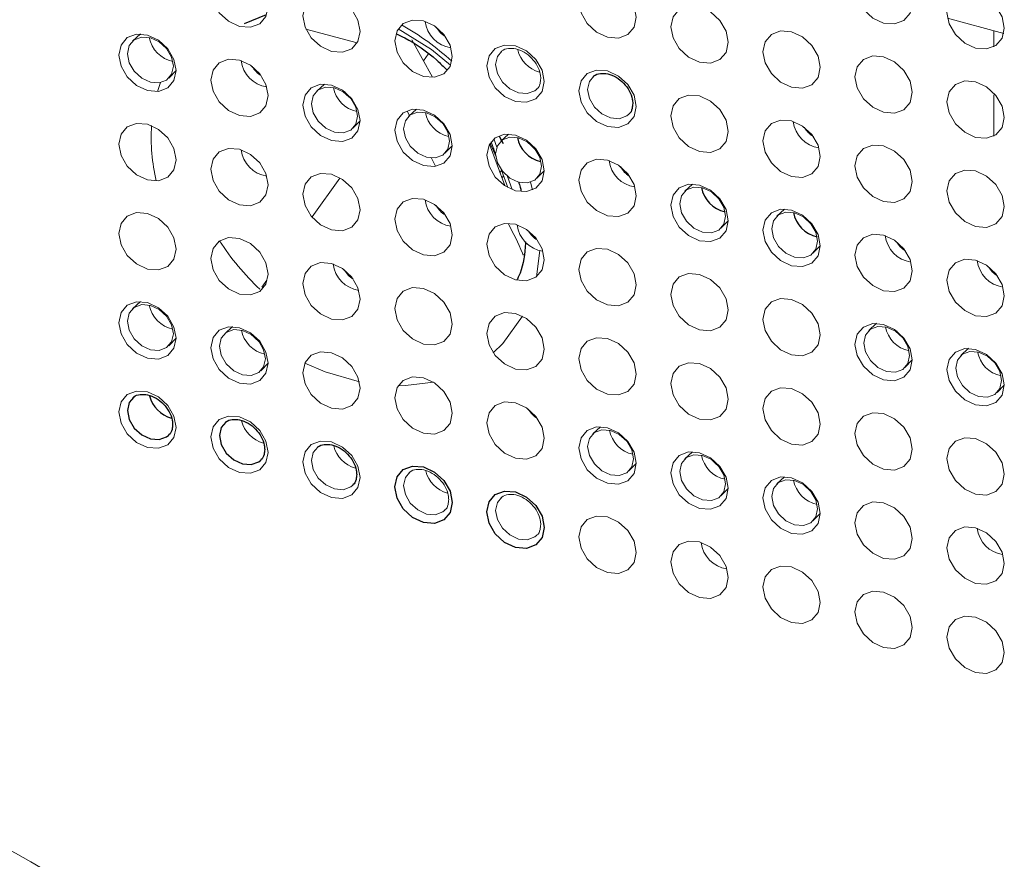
# Paper-space layout '_Trimetric' of a CAD drawing. Header units: millimetres. Extents: x -1485 to 1441, y -378 to 2620.
# Tile 18 of 86: x -947 to -909, y 882 to 915. Entities that reach past the tile are written whole.
import ezdxf

# ---------------------------------------------------------------- set-up
doc = ezdxf.new("R2010")
doc.units = ezdxf.units.MM

psp = doc.layouts.new('_Trimetric')

# ---------------------------------------------------------------- linework, layer by layer
at = {"color": 7, "linetype": 'Continuous', "lineweight": 25}
for p, q in [((-937.992, 914.422), (-937.157, 914.762)), ((-934.926, 912.093), (-935.221, 911.819)), ((-931.388, 911.131), (-931.684, 910.858)), ((-933.831, 910.394), (-933.55, 910.683)), ((-928.209, 910.09), (-928.055, 909.81)), ((-927.85, 910.17), (-928.146, 909.896)), ((-930.293, 909.433), (-930.012, 909.722)), ((-928.418, 909.612), (-928.418, 909.506)), ((-926.755, 908.471), (-926.475, 908.76)), ((-913.7, 902.895), (-913.995, 902.622)), ((-938.463, 902.768), (-938.759, 902.495)), ((-910.162, 901.934), (-910.458, 901.66)), ((-937.368, 901.07), (-937.088, 901.359)), ((-912.605, 901.197), (-912.324, 901.486)), ((-909.067, 900.235), (-908.786, 900.524)), ((-917.237, 896.999), (-917.533, 896.726)), ((-916.142, 895.301), (-915.862, 895.59))]:
    psp.add_line(p, q, dxfattribs=at)
at = {"color": 144, "linetype": 'Continuous', "lineweight": 18}
for p, q in [((-908.807, 914.038), (-910.969, 914.626)), ((-933.665, 913.67), (-935.638, 914.206)), ((-942.001, 914.016), (-942.297, 913.742)), ((-930.765, 912.353), (-931.558, 913.793)), ((-909.193, 914.143), (-909.193, 913.523)), ((-931.113, 912.984), (-930.933, 913.235)), ((-940.906, 912.317), (-940.625, 912.606)), ((-941.233, 912.146), (-941.344, 911.802)), ((-909.193, 911.68), (-909.193, 910.094)), ((-931.74, 911.053), (-931.639, 910.855)), ((-928.576, 909.782), (-927.994, 908.187)), ((-928.553, 909.821), (-928.337, 909.317)), ((-928.514, 909.876), (-928.342, 909.405)), ((-928.298, 909.667), (-928.413, 909.983)), ((-930.811, 909.24), (-930.657, 908.939)), ((-928.175, 908.684), (-928.112, 908.772)), ((-928.113, 908.776), (-927.871, 908.113)), ((-928.034, 908.56), (-928.098, 908.471)), ((-927.703, 908.035), (-927.888, 908.542)), ((-935.397, 906.99), (-934.338, 908.471)), ((-926.919, 908.026), (-927.004, 908.319)), ((-920.775, 908.247), (-921.071, 907.973)), ((-917.237, 907.285), (-917.533, 907.012)), ((-919.68, 906.548), (-919.399, 906.837)), ((-927.209, 906.034), (-927.196, 905.996)), ((-927.202, 906.012), (-927.196, 906.02)), ((-916.142, 905.587), (-915.862, 905.876)), ((-926.766, 904.688), (-926.645, 905.69)), ((-937.331, 904.285), (-937.14, 904.552)), ((-942.001, 903.73), (-942.297, 903.456)), ((-940.906, 902.031), (-940.625, 902.32)), ((-924.313, 898.922), (-924.608, 898.649)), ((-920.775, 897.961), (-921.071, 897.687)), ((-923.218, 897.224), (-922.937, 897.513)), ((-919.68, 896.262), (-919.399, 896.551))]:
    psp.add_line(p, q, dxfattribs=at)
at = {"color": 144, "linetype": 'Continuous', "lineweight": 18, "flags": 128}
for points in [[(-937.088, 915.075), (-937.171, 914.689), (-937.41, 914.407), (-937.768, 914.273), (-938.189, 914.306), (-938.611, 914.502), (-938.968, 914.831), (-939.207, 915.242), (-939.291, 915.674), (-939.207, 916.059), (-938.968, 916.341), (-938.611, 916.475), (-938.189, 916.442), (-937.768, 916.246), (-937.41, 915.917), (-937.171, 915.506), (-937.088, 915.075)], [(-912.324, 915.202), (-912.408, 914.816), (-912.647, 914.535), (-913.004, 914.4), (-913.426, 914.434), (-913.847, 914.629), (-914.205, 914.958), (-914.443, 915.369), (-914.527, 915.801), (-914.443, 916.187), (-914.205, 916.468), (-913.847, 916.602), (-913.426, 916.569), (-913.004, 916.373), (-912.647, 916.045), (-912.408, 915.633), (-912.324, 915.202)], [(-922.937, 914.658), (-923.021, 914.272), (-923.26, 913.99), (-923.617, 913.856), (-924.039, 913.889), (-924.46, 914.085), (-924.818, 914.414), (-925.056, 914.825), (-925.14, 915.256), (-925.056, 915.642), (-924.818, 915.924), (-924.46, 916.058), (-924.039, 916.025), (-923.617, 915.829), (-923.26, 915.5), (-923.021, 915.089), (-922.937, 914.658)], [(-933.55, 914.113), (-933.634, 913.727), (-933.873, 913.446), (-934.23, 913.312), (-934.652, 913.345), (-935.073, 913.541), (-935.431, 913.869), (-935.669, 914.281), (-935.753, 914.712), (-935.669, 915.098), (-935.431, 915.379), (-935.073, 915.514), (-934.652, 915.48), (-934.23, 915.285), (-933.873, 914.956), (-933.634, 914.545), (-933.55, 914.113)], [(-908.786, 914.24), (-908.87, 913.855), (-909.109, 913.573), (-909.466, 913.439), (-909.888, 913.472), (-910.31, 913.668), (-910.667, 913.997), (-910.906, 914.408), (-910.99, 914.839), (-910.906, 915.225), (-910.667, 915.507), (-910.31, 915.641), (-909.888, 915.608), (-909.466, 915.412), (-909.109, 915.083), (-908.87, 914.672), (-908.786, 914.24)], [(-919.399, 913.696), (-919.483, 913.31), (-919.722, 913.029), (-920.079, 912.894), (-920.501, 912.928), (-920.923, 913.124), (-921.28, 913.452), (-921.519, 913.864), (-921.603, 914.295), (-921.519, 914.681), (-921.28, 914.962), (-920.923, 915.097), (-920.501, 915.063), (-920.079, 914.867), (-919.722, 914.539), (-919.483, 914.128), (-919.399, 913.696)], [(-930.012, 913.152), (-930.096, 912.766), (-930.335, 912.485), (-930.692, 912.35), (-931.114, 912.383), (-931.536, 912.579), (-931.893, 912.908), (-932.132, 913.319), (-932.216, 913.751), (-932.132, 914.136), (-931.893, 914.418), (-931.536, 914.552), (-931.114, 914.519), (-930.692, 914.323), (-930.335, 913.995), (-930.096, 913.583), (-930.012, 913.152)], [(-932.087, 914.217), (-930.81, 913.424), (-930.072, 912.821)], [(-940.625, 912.608), (-940.709, 912.222), (-940.948, 911.94), (-941.305, 911.806), (-941.727, 911.839), (-942.149, 912.035), (-942.506, 912.364), (-942.745, 912.775), (-942.829, 913.206), (-942.745, 913.592), (-942.506, 913.874), (-942.149, 914.008), (-941.727, 913.975), (-941.305, 913.779), (-940.948, 913.45), (-940.709, 913.039), (-940.625, 912.608)], [(-940.732, 912.78), (-940.799, 913.124), (-940.99, 913.453), (-941.275, 913.716), (-941.612, 913.872), (-941.949, 913.899), (-942.235, 913.792), (-942.426, 913.567), (-942.493, 913.258), (-942.426, 912.913), (-942.235, 912.585), (-941.949, 912.322), (-941.612, 912.165), (-941.275, 912.139), (-940.99, 912.246), (-940.799, 912.471), (-940.732, 912.78)], [(-915.862, 912.735), (-915.945, 912.349), (-916.184, 912.067), (-916.542, 911.933), (-916.963, 911.966), (-917.385, 912.162), (-917.742, 912.491), (-917.981, 912.902), (-918.065, 913.333), (-917.981, 913.719), (-917.742, 914.001), (-917.385, 914.135), (-916.963, 914.102), (-916.542, 913.906), (-916.184, 913.577), (-915.945, 913.166), (-915.862, 912.735)], [(-926.475, 912.19), (-926.558, 911.805), (-926.797, 911.523), (-927.155, 911.389), (-927.576, 911.422), (-927.998, 911.618), (-928.355, 911.946), (-928.594, 912.358), (-928.678, 912.789), (-928.594, 913.175), (-928.355, 913.457), (-927.998, 913.591), (-927.576, 913.558), (-927.155, 913.362), (-926.797, 913.033), (-926.558, 912.622), (-926.475, 912.19)], [(-937.088, 911.646), (-937.171, 911.26), (-937.41, 910.979), (-937.768, 910.844), (-938.189, 910.878), (-938.611, 911.074), (-938.968, 911.402), (-939.207, 911.814), (-939.291, 912.245), (-939.207, 912.631), (-938.968, 912.912), (-938.611, 913.047), (-938.189, 913.013), (-937.768, 912.817), (-937.41, 912.489), (-937.171, 912.077), (-937.088, 911.646)], [(-928.106, 913.359), (-928.275, 913.149), (-928.342, 912.841), (-928.275, 912.496), (-928.084, 912.167), (-927.799, 911.905), (-927.462, 911.748), (-927.125, 911.722), (-926.839, 911.829), (-926.761, 911.895)], [(-912.324, 911.773), (-912.408, 911.387), (-912.647, 911.106), (-913.004, 910.972), (-913.426, 911.005), (-913.847, 911.201), (-914.205, 911.529), (-914.443, 911.941), (-914.527, 912.372), (-914.443, 912.758), (-914.205, 913.039), (-913.847, 913.174), (-913.426, 913.14), (-913.004, 912.944), (-912.647, 912.616), (-912.408, 912.205), (-912.324, 911.773)], [(-922.937, 911.229), (-923.021, 910.843), (-923.26, 910.562), (-923.617, 910.427), (-924.039, 910.461), (-924.46, 910.656), (-924.818, 910.985), (-925.056, 911.396), (-925.14, 911.828), (-925.056, 912.214), (-924.818, 912.495), (-924.46, 912.629), (-924.039, 912.596), (-923.617, 912.4), (-923.26, 912.072), (-923.021, 911.66), (-922.937, 911.229)], [(-924.568, 912.397), (-924.738, 912.188), (-924.805, 911.88), (-924.738, 911.535), (-924.547, 911.206), (-924.261, 910.943), (-923.924, 910.787), (-923.587, 910.76), (-923.301, 910.867), (-923.223, 910.933)], [(-933.55, 910.685), (-933.634, 910.299), (-933.873, 910.017), (-934.23, 909.883), (-934.652, 909.916), (-935.073, 910.112), (-935.431, 910.441), (-935.669, 910.852), (-935.753, 911.283), (-935.669, 911.669), (-935.431, 911.951), (-935.073, 912.085), (-934.652, 912.052), (-934.23, 911.856), (-933.873, 911.527), (-933.634, 911.116), (-933.55, 910.685)], [(-933.656, 910.857), (-933.723, 911.201), (-933.914, 911.53), (-934.2, 911.793), (-934.537, 911.949), (-934.874, 911.976), (-935.16, 911.869), (-935.351, 911.644), (-935.418, 911.335), (-935.351, 910.99), (-935.16, 910.662), (-934.874, 910.399), (-934.537, 910.242), (-934.2, 910.216), (-933.914, 910.323), (-933.723, 910.548), (-933.656, 910.857)], [(-908.786, 910.812), (-908.87, 910.426), (-909.109, 910.144), (-909.466, 910.01), (-909.888, 910.043), (-910.31, 910.239), (-910.667, 910.568), (-910.906, 910.979), (-910.99, 911.411), (-910.906, 911.796), (-910.667, 912.078), (-910.31, 912.212), (-909.888, 912.179), (-909.466, 911.983), (-909.109, 911.654), (-908.87, 911.243), (-908.786, 910.812)], [(-919.399, 910.267), (-919.483, 909.882), (-919.722, 909.6), (-920.079, 909.466), (-920.501, 909.499), (-920.923, 909.695), (-921.28, 910.024), (-921.519, 910.435), (-921.603, 910.866), (-921.519, 911.252), (-921.28, 911.534), (-920.923, 911.668), (-920.501, 911.635), (-920.079, 911.439), (-919.722, 911.11), (-919.483, 910.699), (-919.399, 910.267)], [(-930.012, 909.723), (-930.096, 909.337), (-930.335, 909.056), (-930.692, 908.922), (-931.114, 908.955), (-931.536, 909.151), (-931.893, 909.479), (-932.132, 909.891), (-932.216, 910.322), (-932.132, 910.708), (-931.893, 910.989), (-931.536, 911.124), (-931.114, 911.09), (-930.692, 910.894), (-930.335, 910.566), (-930.096, 910.155), (-930.012, 909.723)], [(-930.119, 909.895), (-930.186, 910.24), (-930.377, 910.569), (-930.662, 910.831), (-930.999, 910.988), (-931.336, 911.015), (-931.622, 910.907), (-931.813, 910.682), (-931.88, 910.374), (-931.813, 910.029), (-931.622, 909.7), (-931.336, 909.438), (-930.999, 909.281), (-930.662, 909.254), (-930.377, 909.362), (-930.186, 909.587), (-930.119, 909.895)], [(-940.625, 909.179), (-940.709, 908.793), (-940.948, 908.512), (-941.305, 908.377), (-941.727, 908.411), (-942.149, 908.606), (-942.506, 908.935), (-942.745, 909.346), (-942.829, 909.778), (-942.745, 910.164), (-942.506, 910.445), (-942.149, 910.579), (-941.727, 910.546), (-941.305, 910.35), (-940.948, 910.022), (-940.709, 909.61), (-940.625, 909.179)], [(-915.862, 909.306), (-915.945, 908.92), (-916.184, 908.639), (-916.542, 908.504), (-916.963, 908.538), (-917.385, 908.734), (-917.742, 909.062), (-917.981, 909.473), (-918.065, 909.905), (-917.981, 910.291), (-917.742, 910.572), (-917.385, 910.706), (-916.963, 910.673), (-916.542, 910.477), (-916.184, 910.149), (-915.945, 909.737), (-915.862, 909.306)], [(-926.475, 908.762), (-926.558, 908.376), (-926.797, 908.094), (-927.155, 907.96), (-927.576, 907.993), (-927.998, 908.189), (-928.355, 908.518), (-928.594, 908.929), (-928.678, 909.361), (-928.594, 909.746), (-928.355, 910.028), (-927.998, 910.162), (-927.576, 910.129), (-927.155, 909.933), (-926.797, 909.604), (-926.558, 909.193), (-926.475, 908.762)], [(-926.581, 908.934), (-926.648, 909.279), (-926.839, 909.607), (-927.125, 909.87), (-927.462, 910.026), (-927.799, 910.053), (-928.084, 909.946), (-928.275, 909.721), (-928.342, 909.412), (-928.275, 909.068), (-928.084, 908.739), (-927.799, 908.476), (-927.462, 908.32), (-927.125, 908.293), (-926.839, 908.4), (-926.648, 908.625), (-926.581, 908.934)], [(-927.039, 909.807), (-926.997, 909.751), (-926.818, 909.58)], [(-912.324, 908.345), (-912.408, 907.959), (-912.647, 907.677), (-913.004, 907.543), (-913.426, 907.576), (-913.847, 907.772), (-914.205, 908.101), (-914.443, 908.512), (-914.527, 908.943), (-914.443, 909.329), (-914.205, 909.611), (-913.847, 909.745), (-913.426, 909.712), (-913.004, 909.516), (-912.647, 909.187), (-912.408, 908.776), (-912.324, 908.345)], [(-937.088, 908.217), (-937.171, 907.832), (-937.41, 907.55), (-937.768, 907.416), (-938.189, 907.449), (-938.611, 907.645), (-938.968, 907.974), (-939.207, 908.385), (-939.291, 908.816), (-939.207, 909.202), (-938.968, 909.484), (-938.611, 909.618), (-938.189, 909.585), (-937.768, 909.389), (-937.41, 909.06), (-937.171, 908.649), (-937.088, 908.217)], [(-922.937, 907.8), (-923.021, 907.414), (-923.26, 907.133), (-923.617, 906.999), (-924.039, 907.032), (-924.46, 907.228), (-924.818, 907.556), (-925.056, 907.968), (-925.14, 908.399), (-925.056, 908.785), (-924.818, 909.066), (-924.46, 909.201), (-924.039, 909.167), (-923.617, 908.972), (-923.26, 908.643), (-923.021, 908.232), (-922.937, 907.8)], [(-933.55, 907.256), (-933.634, 906.87), (-933.873, 906.589), (-934.23, 906.454), (-934.652, 906.488), (-935.073, 906.683), (-935.431, 907.012), (-935.669, 907.423), (-935.753, 907.855), (-935.669, 908.241), (-935.431, 908.522), (-935.073, 908.656), (-934.652, 908.623), (-934.23, 908.427), (-933.873, 908.099), (-933.634, 907.687), (-933.55, 907.256)], [(-908.786, 907.383), (-908.87, 906.997), (-909.109, 906.716), (-909.466, 906.581), (-909.888, 906.615), (-910.31, 906.811), (-910.667, 907.139), (-910.906, 907.55), (-910.99, 907.982), (-910.906, 908.368), (-910.667, 908.649), (-910.31, 908.784), (-909.888, 908.75), (-909.466, 908.554), (-909.109, 908.226), (-908.87, 907.814), (-908.786, 907.383)], [(-919.399, 906.839), (-919.483, 906.453), (-919.722, 906.171), (-920.079, 906.037), (-920.501, 906.07), (-920.923, 906.266), (-921.28, 906.595), (-921.519, 907.006), (-921.603, 907.438), (-921.519, 907.823), (-921.28, 908.105), (-920.923, 908.239), (-920.501, 908.206), (-920.079, 908.01), (-919.722, 907.681), (-919.483, 907.27), (-919.399, 906.839)], [(-919.506, 907.011), (-919.573, 907.356), (-919.764, 907.684), (-920.049, 907.947), (-920.386, 908.104), (-920.723, 908.13), (-921.009, 908.023), (-921.2, 907.798), (-921.267, 907.489), (-921.2, 907.145), (-921.009, 906.816), (-920.723, 906.553), (-920.386, 906.397), (-920.049, 906.37), (-919.764, 906.477), (-919.573, 906.702), (-919.506, 907.011)], [(-930.012, 906.294), (-930.096, 905.909), (-930.335, 905.627), (-930.692, 905.493), (-931.114, 905.526), (-931.536, 905.722), (-931.893, 906.051), (-932.132, 906.462), (-932.216, 906.893), (-932.132, 907.279), (-931.893, 907.561), (-931.536, 907.695), (-931.114, 907.662), (-930.692, 907.466), (-930.335, 907.137), (-930.096, 906.726), (-930.012, 906.294)], [(-940.625, 905.75), (-940.709, 905.364), (-940.948, 905.083), (-941.305, 904.949), (-941.727, 904.982), (-942.149, 905.178), (-942.506, 905.506), (-942.745, 905.918), (-942.829, 906.349), (-942.745, 906.735), (-942.506, 907.016), (-942.149, 907.151), (-941.727, 907.117), (-941.305, 906.922), (-940.948, 906.593), (-940.709, 906.182), (-940.625, 905.75)], [(-915.862, 905.877), (-915.945, 905.491), (-916.184, 905.21), (-916.542, 905.076), (-916.963, 905.109), (-917.385, 905.305), (-917.742, 905.633), (-917.981, 906.045), (-918.065, 906.476), (-917.981, 906.862), (-917.742, 907.143), (-917.385, 907.278), (-916.963, 907.244), (-916.542, 907.049), (-916.184, 906.72), (-915.945, 906.309), (-915.862, 905.877)], [(-915.968, 906.049), (-916.035, 906.394), (-916.226, 906.723), (-916.512, 906.986), (-916.849, 907.142), (-917.186, 907.169), (-917.471, 907.061), (-917.662, 906.836), (-917.729, 906.528), (-917.662, 906.183), (-917.471, 905.854), (-917.186, 905.592), (-916.849, 905.435), (-916.512, 905.409), (-916.226, 905.516), (-916.035, 905.741), (-915.968, 906.049)], [(-926.475, 905.333), (-926.558, 904.947), (-926.797, 904.666), (-927.155, 904.531), (-927.576, 904.565), (-927.998, 904.761), (-928.355, 905.089), (-928.594, 905.5), (-928.678, 905.932), (-928.594, 906.318), (-928.355, 906.599), (-927.998, 906.734), (-927.576, 906.7), (-927.155, 906.504), (-926.797, 906.176), (-926.558, 905.764), (-926.475, 905.333)], [(-916.426, 906.922), (-916.384, 906.867), (-916.205, 906.696)], [(-912.324, 904.916), (-912.408, 904.53), (-912.647, 904.249), (-913.004, 904.114), (-913.426, 904.148), (-913.847, 904.343), (-914.205, 904.672), (-914.443, 905.083), (-914.527, 905.515), (-914.443, 905.9), (-914.205, 906.182), (-913.847, 906.316), (-913.426, 906.283), (-913.004, 906.087), (-912.647, 905.759), (-912.408, 905.347), (-912.324, 904.916)], [(-937.088, 904.789), (-937.171, 904.403), (-937.41, 904.121), (-937.768, 903.987), (-938.189, 904.02), (-938.611, 904.216), (-938.968, 904.545), (-939.207, 904.956), (-939.291, 905.388), (-939.207, 905.773), (-938.968, 906.055), (-938.611, 906.189), (-938.189, 906.156), (-937.768, 905.96), (-937.41, 905.631), (-937.171, 905.22), (-937.088, 904.789)], [(-922.937, 904.372), (-923.021, 903.986), (-923.26, 903.704), (-923.617, 903.57), (-924.039, 903.603), (-924.46, 903.799), (-924.818, 904.128), (-925.056, 904.539), (-925.14, 904.97), (-925.056, 905.356), (-924.818, 905.638), (-924.46, 905.772), (-924.039, 905.739), (-923.617, 905.543), (-923.26, 905.214), (-923.021, 904.803), (-922.937, 904.372)], [(-933.55, 903.827), (-933.634, 903.441), (-933.873, 903.16), (-934.23, 903.026), (-934.652, 903.059), (-935.073, 903.255), (-935.431, 903.583), (-935.669, 903.995), (-935.753, 904.426), (-935.669, 904.812), (-935.431, 905.093), (-935.073, 905.228), (-934.652, 905.194), (-934.23, 904.999), (-933.873, 904.67), (-933.634, 904.259), (-933.55, 903.827)], [(-908.786, 903.954), (-908.87, 903.569), (-909.109, 903.287), (-909.466, 903.153), (-909.888, 903.186), (-910.31, 903.382), (-910.667, 903.711), (-910.906, 904.122), (-910.99, 904.553), (-910.906, 904.939), (-910.667, 905.221), (-910.31, 905.355), (-909.888, 905.322), (-909.466, 905.126), (-909.109, 904.797), (-908.87, 904.386), (-908.786, 903.954)], [(-919.399, 903.41), (-919.483, 903.024), (-919.722, 902.743), (-920.079, 902.608), (-920.501, 902.642), (-920.923, 902.838), (-921.28, 903.166), (-921.519, 903.578), (-921.603, 904.009), (-921.519, 904.395), (-921.28, 904.676), (-920.923, 904.811), (-920.501, 904.777), (-920.079, 904.581), (-919.722, 904.253), (-919.483, 903.842), (-919.399, 903.41)], [(-930.012, 902.866), (-930.096, 902.48), (-930.335, 902.199), (-930.692, 902.064), (-931.114, 902.097), (-931.536, 902.293), (-931.893, 902.622), (-932.132, 903.033), (-932.216, 903.465), (-932.132, 903.85), (-931.893, 904.132), (-931.536, 904.266), (-931.114, 904.233), (-930.692, 904.037), (-930.335, 903.709), (-930.096, 903.297), (-930.012, 902.866)], [(-940.625, 902.322), (-940.709, 901.936), (-940.948, 901.654), (-941.305, 901.52), (-941.727, 901.553), (-942.149, 901.749), (-942.506, 902.078), (-942.745, 902.489), (-942.829, 902.92), (-942.745, 903.306), (-942.506, 903.588), (-942.149, 903.722), (-941.727, 903.689), (-941.305, 903.493), (-940.948, 903.164), (-940.709, 902.753), (-940.625, 902.322)], [(-940.732, 902.494), (-940.799, 902.838), (-940.99, 903.167), (-941.275, 903.43), (-941.612, 903.586), (-941.949, 903.613), (-942.235, 903.506), (-942.426, 903.281), (-942.493, 902.972), (-942.426, 902.627), (-942.235, 902.299), (-941.949, 902.036), (-941.612, 901.879), (-941.275, 901.853), (-940.99, 901.96), (-940.799, 902.185), (-940.732, 902.494)], [(-915.862, 902.449), (-915.945, 902.063), (-916.184, 901.781), (-916.542, 901.647), (-916.963, 901.68), (-917.385, 901.876), (-917.742, 902.205), (-917.981, 902.616), (-918.065, 903.047), (-917.981, 903.433), (-917.742, 903.715), (-917.385, 903.849), (-916.963, 903.816), (-916.542, 903.62), (-916.184, 903.291), (-915.945, 902.88), (-915.862, 902.449)], [(-941.19, 903.367), (-941.148, 903.311), (-940.968, 903.14)], [(-926.475, 901.904), (-926.558, 901.519), (-926.797, 901.237), (-927.155, 901.103), (-927.576, 901.136), (-927.998, 901.332), (-928.355, 901.66), (-928.594, 902.072), (-928.678, 902.503), (-928.594, 902.889), (-928.355, 903.171), (-927.998, 903.305), (-927.576, 903.272), (-927.155, 903.076), (-926.797, 902.747), (-926.558, 902.336), (-926.475, 901.904)], [(-928.433, 901.765), (-928.066, 902.116), (-927.31, 903.168)], [(-912.324, 901.487), (-912.408, 901.101), (-912.647, 900.82), (-913.004, 900.686), (-913.426, 900.719), (-913.847, 900.915), (-914.205, 901.243), (-914.443, 901.655), (-914.527, 902.086), (-914.443, 902.472), (-914.205, 902.753), (-913.847, 902.888), (-913.426, 902.854), (-913.004, 902.658), (-912.647, 902.33), (-912.408, 901.919), (-912.324, 901.487)], [(-937.088, 901.36), (-937.171, 900.974), (-937.41, 900.693), (-937.768, 900.558), (-938.189, 900.592), (-938.611, 900.788), (-938.968, 901.116), (-939.207, 901.528), (-939.291, 901.959), (-939.207, 902.345), (-938.968, 902.626), (-938.611, 902.761), (-938.189, 902.727), (-937.768, 902.531), (-937.41, 902.203), (-937.171, 901.791), (-937.088, 901.36)], [(-937.194, 901.532), (-937.261, 901.877), (-937.452, 902.206), (-937.738, 902.468), (-938.075, 902.625), (-938.412, 902.652), (-938.697, 902.544), (-938.888, 902.319), (-938.955, 902.011), (-938.888, 901.666), (-938.697, 901.337), (-938.412, 901.074), (-938.075, 900.918), (-937.738, 900.891), (-937.452, 900.999), (-937.261, 901.224), (-937.194, 901.532)], [(-912.43, 901.659), (-912.497, 902.004), (-912.688, 902.333), (-912.974, 902.595), (-913.311, 902.752), (-913.648, 902.779), (-913.934, 902.671), (-914.125, 902.446), (-914.192, 902.138), (-914.125, 901.793), (-913.934, 901.464), (-913.648, 901.202), (-913.311, 901.045), (-912.974, 901.018), (-912.688, 901.126), (-912.497, 901.351), (-912.43, 901.659)], [(-912.936, 902.61), (-912.847, 902.476), (-912.831, 902.458)], [(-937.652, 902.405), (-937.61, 902.349), (-937.431, 902.179)], [(-922.937, 900.943), (-923.021, 900.557), (-923.26, 900.276), (-923.617, 900.141), (-924.039, 900.175), (-924.46, 900.37), (-924.818, 900.699), (-925.056, 901.11), (-925.14, 901.542), (-925.056, 901.928), (-924.818, 902.209), (-924.46, 902.343), (-924.039, 902.31), (-923.617, 902.114), (-923.26, 901.786), (-923.021, 901.374), (-922.937, 900.943)], [(-933.55, 900.399), (-933.634, 900.013), (-933.873, 899.731), (-934.23, 899.597), (-934.652, 899.63), (-935.073, 899.826), (-935.431, 900.155), (-935.669, 900.566), (-935.753, 900.997), (-935.669, 901.383), (-935.431, 901.665), (-935.073, 901.799), (-934.652, 901.766), (-934.23, 901.57), (-933.873, 901.241), (-933.634, 900.83), (-933.55, 900.399)], [(-908.786, 900.526), (-908.87, 900.14), (-909.109, 899.858), (-909.466, 899.724), (-909.888, 899.757), (-910.31, 899.953), (-910.667, 900.282), (-910.906, 900.693), (-910.99, 901.125), (-910.906, 901.51), (-910.667, 901.792), (-910.31, 901.926), (-909.888, 901.893), (-909.466, 901.697), (-909.109, 901.368), (-908.87, 900.957), (-908.786, 900.526)], [(-908.893, 900.698), (-908.96, 901.043), (-909.151, 901.371), (-909.436, 901.634), (-909.773, 901.791), (-910.11, 901.817), (-910.396, 901.71), (-910.587, 901.485), (-910.654, 901.176), (-910.587, 900.832), (-910.396, 900.503), (-910.11, 900.24), (-909.773, 900.084), (-909.436, 900.057), (-909.151, 900.164), (-908.96, 900.389), (-908.893, 900.698)], [(-935.68, 901.361), (-934.893, 901.026), (-933.578, 900.647)], [(-919.399, 899.981), (-919.483, 899.596), (-919.722, 899.314), (-920.079, 899.18), (-920.501, 899.213), (-920.923, 899.409), (-921.28, 899.738), (-921.519, 900.149), (-921.603, 900.58), (-921.519, 900.966), (-921.28, 901.248), (-920.923, 901.382), (-920.501, 901.349), (-920.079, 901.153), (-919.722, 900.824), (-919.483, 900.413), (-919.399, 899.981)], [(-930.012, 899.437), (-930.096, 899.051), (-930.335, 898.77), (-930.692, 898.636), (-931.114, 898.669), (-931.536, 898.865), (-931.893, 899.193), (-932.132, 899.605), (-932.216, 900.036), (-932.132, 900.422), (-931.893, 900.703), (-931.536, 900.838), (-931.114, 900.804), (-930.692, 900.608), (-930.335, 900.28), (-930.096, 899.869), (-930.012, 899.437)], [(-932.092, 900.494), (-931.802, 900.501), (-930.737, 900.637)], [(-940.625, 898.893), (-940.709, 898.507), (-940.948, 898.226), (-941.305, 898.091), (-941.727, 898.125), (-942.149, 898.32), (-942.506, 898.649), (-942.745, 899.06), (-942.829, 899.492), (-942.745, 899.878), (-942.506, 900.159), (-942.149, 900.293), (-941.727, 900.26), (-941.305, 900.064), (-940.948, 899.736), (-940.709, 899.324), (-940.625, 898.893)], [(-915.862, 899.02), (-915.945, 898.634), (-916.184, 898.353), (-916.542, 898.218), (-916.963, 898.252), (-917.385, 898.447), (-917.742, 898.776), (-917.981, 899.187), (-918.065, 899.619), (-917.981, 900.005), (-917.742, 900.286), (-917.385, 900.42), (-916.963, 900.387), (-916.542, 900.191), (-916.184, 899.863), (-915.945, 899.451), (-915.862, 899.02)], [(-926.475, 898.476), (-926.558, 898.09), (-926.797, 897.808), (-927.155, 897.674), (-927.576, 897.707), (-927.998, 897.903), (-928.355, 898.232), (-928.594, 898.643), (-928.678, 899.075), (-928.594, 899.46), (-928.355, 899.742), (-927.998, 899.876), (-927.576, 899.843), (-927.155, 899.647), (-926.797, 899.318), (-926.558, 898.907), (-926.475, 898.476)], [(-912.324, 898.059), (-912.408, 897.673), (-912.647, 897.391), (-913.004, 897.257), (-913.426, 897.29), (-913.847, 897.486), (-914.205, 897.815), (-914.443, 898.226), (-914.527, 898.657), (-914.443, 899.043), (-914.205, 899.325), (-913.847, 899.459), (-913.426, 899.426), (-913.004, 899.23), (-912.647, 898.901), (-912.408, 898.49), (-912.324, 898.059)], [(-937.088, 897.931), (-937.171, 897.546), (-937.41, 897.264), (-937.768, 897.13), (-938.189, 897.163), (-938.611, 897.359), (-938.968, 897.688), (-939.207, 898.099), (-939.291, 898.53), (-939.207, 898.916), (-938.968, 899.198), (-938.611, 899.332), (-938.189, 899.299), (-937.768, 899.103), (-937.41, 898.774), (-937.171, 898.363), (-937.088, 897.931)], [(-922.937, 897.514), (-923.021, 897.128), (-923.26, 896.847), (-923.617, 896.713), (-924.039, 896.746), (-924.46, 896.942), (-924.818, 897.27), (-925.056, 897.682), (-925.14, 898.113), (-925.056, 898.499), (-924.818, 898.78), (-924.46, 898.915), (-924.039, 898.881), (-923.617, 898.686), (-923.26, 898.357), (-923.021, 897.946), (-922.937, 897.514)], [(-923.043, 897.686), (-923.11, 898.031), (-923.301, 898.36), (-923.587, 898.622), (-923.924, 898.779), (-924.261, 898.806), (-924.547, 898.698), (-924.738, 898.473), (-924.805, 898.165), (-924.738, 897.82), (-924.547, 897.491), (-924.261, 897.229), (-923.924, 897.072), (-923.587, 897.045), (-923.301, 897.153), (-923.11, 897.378), (-923.043, 897.686)], [(-933.55, 896.97), (-933.634, 896.584), (-933.873, 896.303), (-934.23, 896.168), (-934.652, 896.202), (-935.073, 896.397), (-935.431, 896.726), (-935.669, 897.137), (-935.753, 897.569), (-935.669, 897.955), (-935.431, 898.236), (-935.073, 898.37), (-934.652, 898.337), (-934.23, 898.141), (-933.873, 897.813), (-933.634, 897.401), (-933.55, 896.97)], [(-908.786, 897.097), (-908.87, 896.711), (-909.109, 896.43), (-909.466, 896.295), (-909.888, 896.329), (-910.31, 896.525), (-910.667, 896.853), (-910.906, 897.264), (-910.99, 897.696), (-910.906, 898.082), (-910.667, 898.363), (-910.31, 898.498), (-909.888, 898.464), (-909.466, 898.268), (-909.109, 897.94), (-908.87, 897.528), (-908.786, 897.097)], [(-935.181, 898.138), (-935.351, 897.929), (-935.418, 897.621), (-935.351, 897.276), (-935.16, 896.947), (-934.874, 896.684), (-934.537, 896.528), (-934.2, 896.501), (-933.914, 896.609), (-933.836, 896.674)], [(-919.399, 896.553), (-919.483, 896.167), (-919.722, 895.885), (-920.079, 895.751), (-920.501, 895.784), (-920.923, 895.98), (-921.28, 896.309), (-921.519, 896.72), (-921.603, 897.152), (-921.519, 897.537), (-921.28, 897.819), (-920.923, 897.953), (-920.501, 897.92), (-920.079, 897.724), (-919.722, 897.395), (-919.483, 896.984), (-919.399, 896.553)], [(-919.506, 896.725), (-919.573, 897.07), (-919.764, 897.398), (-920.049, 897.661), (-920.386, 897.818), (-920.723, 897.844), (-921.009, 897.737), (-921.2, 897.512), (-921.267, 897.203), (-921.2, 896.859), (-921.009, 896.53), (-920.723, 896.267), (-920.386, 896.111), (-920.049, 896.084), (-919.764, 896.191), (-919.573, 896.416), (-919.506, 896.725)], [(-919.964, 897.598), (-919.922, 897.542), (-919.742, 897.371)], [(-931.644, 897.177), (-931.813, 896.968), (-931.88, 896.659), (-931.813, 896.314), (-931.622, 895.986), (-931.336, 895.723), (-930.999, 895.566), (-930.662, 895.54), (-930.377, 895.647), (-930.298, 895.713)], [(-915.862, 895.591), (-915.945, 895.205), (-916.184, 894.924), (-916.542, 894.79), (-916.963, 894.823), (-917.385, 895.019), (-917.742, 895.347), (-917.981, 895.759), (-918.065, 896.19), (-917.981, 896.576), (-917.742, 896.857), (-917.385, 896.992), (-916.963, 896.958), (-916.542, 896.763), (-916.184, 896.434), (-915.945, 896.023), (-915.862, 895.591)], [(-915.968, 895.763), (-916.035, 896.108), (-916.226, 896.437), (-916.512, 896.7), (-916.849, 896.856), (-917.186, 896.883), (-917.471, 896.775), (-917.662, 896.55), (-917.729, 896.242), (-917.662, 895.897), (-917.471, 895.568), (-917.186, 895.306), (-916.849, 895.149), (-916.512, 895.122), (-916.226, 895.23), (-916.035, 895.455), (-915.968, 895.763)], [(-928.106, 896.215), (-928.275, 896.006), (-928.342, 895.698), (-928.275, 895.353), (-928.084, 895.024), (-927.799, 894.761), (-927.462, 894.605), (-927.125, 894.578), (-926.839, 894.686), (-926.761, 894.751)], [(-912.324, 894.63), (-912.408, 894.244), (-912.647, 893.963), (-913.004, 893.828), (-913.426, 893.862), (-913.847, 894.057), (-914.205, 894.386), (-914.443, 894.797), (-914.527, 895.229), (-914.443, 895.614), (-914.205, 895.896), (-913.847, 896.03), (-913.426, 895.997), (-913.004, 895.801), (-912.647, 895.473), (-912.408, 895.061), (-912.324, 894.63)], [(-922.937, 894.086), (-923.021, 893.7), (-923.26, 893.418), (-923.617, 893.284), (-924.039, 893.317), (-924.46, 893.513), (-924.818, 893.842), (-925.056, 894.253), (-925.14, 894.684), (-925.056, 895.07), (-924.818, 895.352), (-924.46, 895.486), (-924.039, 895.453), (-923.617, 895.257), (-923.26, 894.928), (-923.021, 894.517), (-922.937, 894.086)], [(-908.786, 893.668), (-908.87, 893.283), (-909.109, 893.001), (-909.466, 892.867), (-909.888, 892.9), (-910.31, 893.096), (-910.667, 893.424), (-910.906, 893.836), (-910.99, 894.267), (-910.906, 894.653), (-910.667, 894.935), (-910.31, 895.069), (-909.888, 895.036), (-909.466, 894.84), (-909.109, 894.511), (-908.87, 894.1), (-908.786, 893.668)], [(-919.399, 893.124), (-919.483, 892.738), (-919.722, 892.457), (-920.079, 892.322), (-920.501, 892.356), (-920.923, 892.552), (-921.28, 892.88), (-921.519, 893.292), (-921.603, 893.723), (-921.519, 894.109), (-921.28, 894.39), (-920.923, 894.525), (-920.501, 894.491), (-920.079, 894.295), (-919.722, 893.967), (-919.483, 893.555), (-919.399, 893.124)], [(-915.862, 892.163), (-915.945, 891.777), (-916.184, 891.495), (-916.542, 891.361), (-916.963, 891.394), (-917.385, 891.59), (-917.742, 891.919), (-917.981, 892.33), (-918.065, 892.761), (-917.981, 893.147), (-917.742, 893.429), (-917.385, 893.563), (-916.963, 893.53), (-916.542, 893.334), (-916.184, 893.005), (-915.945, 892.594), (-915.862, 892.163)], [(-912.324, 891.201), (-912.408, 890.815), (-912.647, 890.534), (-913.004, 890.4), (-913.426, 890.433), (-913.847, 890.629), (-914.205, 890.957), (-914.443, 891.369), (-914.527, 891.8), (-914.443, 892.186), (-914.205, 892.467), (-913.847, 892.602), (-913.426, 892.568), (-913.004, 892.372), (-912.647, 892.044), (-912.408, 891.633), (-912.324, 891.201)], [(-908.786, 890.24), (-908.87, 889.854), (-909.109, 889.572), (-909.466, 889.438), (-909.888, 889.471), (-910.31, 889.667), (-910.667, 889.996), (-910.906, 890.407), (-910.99, 890.839), (-910.906, 891.224), (-910.667, 891.506), (-910.31, 891.64), (-909.888, 891.607), (-909.466, 891.411), (-909.109, 891.082), (-908.87, 890.671), (-908.786, 890.24)]]:
    psp.add_lwpolyline(points, dxfattribs=at)
at = {"color": 7, "linetype": 'Continuous', "lineweight": 25, "flags": 128}
for points in [[(-934.162, 911.808), (-934.073, 911.674), (-934.057, 911.655)], [(-942.257, 900.061), (-942.426, 899.852), (-942.493, 899.544), (-942.426, 899.199), (-942.235, 898.87), (-941.949, 898.607), (-941.612, 898.451), (-941.275, 898.424), (-940.99, 898.531), (-940.911, 898.597)], [(-938.719, 899.1), (-938.888, 898.89), (-938.955, 898.582), (-938.888, 898.237), (-938.697, 897.908), (-938.412, 897.646), (-938.075, 897.489), (-937.738, 897.463), (-937.452, 897.57), (-937.374, 897.636)], [(-930.012, 896.008), (-930.096, 895.623), (-930.335, 895.341), (-930.692, 895.207), (-931.114, 895.24), (-931.536, 895.436), (-931.893, 895.765), (-932.132, 896.176), (-932.216, 896.607), (-932.132, 896.993), (-931.893, 897.275), (-931.536, 897.409), (-931.114, 897.376), (-930.692, 897.18), (-930.335, 896.851), (-930.096, 896.44), (-930.012, 896.008)], [(-926.475, 895.047), (-926.558, 894.661), (-926.797, 894.38), (-927.155, 894.245), (-927.576, 894.279), (-927.998, 894.475), (-928.355, 894.803), (-928.594, 895.214), (-928.678, 895.646), (-928.594, 896.032), (-928.355, 896.313), (-927.998, 896.447), (-927.576, 896.414), (-927.155, 896.218), (-926.797, 895.89), (-926.558, 895.478), (-926.475, 895.047)]]:
    psp.add_lwpolyline(points, dxfattribs=at)
at = {"color": 144, "linetype": 'Continuous', "lineweight": 18}
for centre, radius, start, end in [((-937.245, 905.015), 10.742, 47.797, 60.5227), ((-929.899, 914.637), 1.162, 186.749, 261.8611), ((-929.812, 914.722), 0.928, 208.8243, 239.7857), ((-940.5, 914.105), 1.177, 190.8307, 257.7794), ((-926.341, 913.696), 1.188, 193.9166, 254.5806), ((-936.974, 913.132), 1.162, 186.749, 261.8611), ((-936.887, 913.216), 0.928, 208.822, 239.7881), ((-933.425, 912.182), 1.177, 190.8314, 257.7787), ((-929.885, 911.222), 1.179, 191.0033, 256.7348), ((-934.022, 910.05), 7.561, 176.6487, 192.8407), ((-915.748, 910.791), 1.162, 186.7491, 261.861), ((-915.661, 910.876), 0.928, 208.8213, 239.7888), ((-936.974, 909.703), 1.162, 186.7467, 261.8633), ((-922.823, 909.286), 1.162, 186.7507, 261.8593), ((-929.899, 907.78), 1.162, 186.749, 261.861), ((-929.812, 907.865), 0.928, 208.8229, 239.7872), ((-926.361, 906.819), 1.162, 186.7492, 261.8608), ((-926.274, 906.903), 0.928, 208.8225, 239.7875), ((-912.21, 906.401), 1.162, 186.7482, 261.8618), ((-930.766, 911.286), 9.709, 212.5244, 226.842), ((-912.123, 906.486), 0.928, 208.8235, 239.7866), ((-933.436, 905.313), 1.162, 186.7489, 261.8611), ((-908.673, 905.44), 1.162, 186.7509, 261.8591), ((-933.349, 905.398), 0.928, 208.8212, 239.7889), ((-908.586, 905.525), 0.928, 208.8254, 239.7847), ((-940.5, 903.819), 1.177, 190.8336, 257.7765), ((-936.962, 902.857), 1.177, 190.8309, 257.7792), ((-912.199, 902.984), 1.177, 190.8338, 257.7762), ((-908.661, 902.023), 1.177, 190.8342, 257.7759), ((-926.274, 900.046), 0.928, 208.8242, 239.7859), ((-936.954, 899.437), 1.188, 193.9166, 254.5806), ((-922.812, 899.011), 1.177, 190.831, 257.7791), ((-933.416, 898.475), 1.188, 193.9166, 254.5806), ((-919.274, 898.05), 1.177, 190.83, 257.78), ((-929.879, 897.514), 1.188, 193.9166, 254.5806), ((-915.736, 897.088), 1.177, 190.8324, 257.7777), ((-908.673, 895.154), 1.162, 186.7503, 261.8598), ((-919.286, 894.61), 1.162, 186.7498, 261.8603), ((-968.446, 843.647), 44.502, 15.5321, 71.4935)]:
    psp.add_arc(centre, radius, start, end, dxfattribs=at)
at = {"color": 7, "linetype": 'Continuous', "lineweight": 25}
for centre, radius, start, end in [((-926.348, 910.26), 1.179, 191.0033, 256.7348), ((-922.736, 909.371), 0.928, 208.8237, 239.7864), ((-919.274, 908.336), 1.177, 190.8318, 257.7783), ((-915.736, 907.374), 1.177, 190.8299, 257.7801), ((-940.492, 900.398), 1.188, 193.9166, 254.5806)]:
    psp.add_arc(centre, radius, start, end, dxfattribs=at)
for points, knots in [([(-932.153, 914.019), (-932.048, 913.97), (-931.506, 913.717), (-930.834, 913.242), (-930.341, 912.758), (-930.212, 912.631)], [0, 0, 0, 0, 0.150031, 0.7766, 1, 1, 1, 1]), ([(-924.602, 912.353), (-924.589, 912.37), (-924.528, 912.452), (-924.335, 912.507), (-924.032, 912.499), (-923.706, 912.369), (-923.409, 912.134), (-923.189, 911.835), (-923.083, 911.554), (-923.074, 911.399), (-923.07, 911.343)], [0, 0, 0, 0, 0.040018, 0.19725, 0.337241, 0.485963, 0.630857, 0.774942, 0.917933, 1, 1, 1, 1]), ([(-923.07, 911.343), (-923.077, 911.278), (-923.093, 911.119), (-923.148, 910.979), (-923.221, 910.938), (-923.224, 910.936)], [0, 0, 0, 0, 0.395098, 0.971178, 1, 1, 1, 1]), ([(-927.466, 908.333), (-927.438, 908.266), (-927.39, 908.146), (-927.376, 908.029), (-927.37, 907.978)], [0, 0, 0, 0, 0.559302, 1, 1, 1, 1]), ([(-927.195, 906.022), (-927.198, 905.957), (-927.22, 905.482), (-927.313, 904.97), (-927.502, 904.609), (-927.525, 904.566)], [0, 0, 0, 0, 0.123097, 0.894258, 1, 1, 1, 1]), ([(-942.29, 900.017), (-942.278, 900.034), (-942.216, 900.116), (-942.023, 900.171), (-941.72, 900.163), (-941.394, 900.033), (-941.097, 899.798), (-940.877, 899.499), (-940.772, 899.218), (-940.762, 899.063), (-940.759, 899.007)], [0, 0, 0, 0, 0.040018, 0.19725, 0.337241, 0.485963, 0.630857, 0.774942, 0.917933, 1, 1, 1, 1]), ([(-938.753, 899.055), (-938.74, 899.072), (-938.678, 899.154), (-938.486, 899.21), (-938.182, 899.201), (-937.857, 899.071), (-937.559, 898.837), (-937.339, 898.537), (-937.234, 898.257), (-937.224, 898.102), (-937.221, 898.045)], [0, 0, 0, 0, 0.040018, 0.19725, 0.337241, 0.485963, 0.630857, 0.774942, 0.917933, 1, 1, 1, 1]), ([(-940.759, 899.007), (-940.765, 898.942), (-940.781, 898.783), (-940.836, 898.643), (-940.909, 898.602), (-940.913, 898.6)], [0, 0, 0, 0, 0.395098, 0.971178, 1, 1, 1, 1]), ([(-937.221, 898.045), (-937.228, 897.981), (-937.244, 897.821), (-937.298, 897.682), (-937.372, 897.641), (-937.375, 897.639)], [0, 0, 0, 0, 0.395098, 0.971178, 1, 1, 1, 1]), ([(-935.215, 898.094), (-935.202, 898.111), (-935.141, 898.193), (-934.948, 898.248), (-934.645, 898.24), (-934.319, 898.11), (-934.022, 897.876), (-933.802, 897.576), (-933.696, 897.295), (-933.687, 897.14), (-933.683, 897.084)], [0, 0, 0, 0, 0.040018, 0.19725, 0.337241, 0.485963, 0.630857, 0.774942, 0.917933, 1, 1, 1, 1]), ([(-933.683, 897.084), (-933.69, 897.019), (-933.706, 896.86), (-933.761, 896.72), (-933.834, 896.679), (-933.838, 896.677)], [0, 0, 0, 0, 0.395098, 0.971178, 1, 1, 1, 1])]:
    psp.add_open_spline(points, degree=3, knots=knots, dxfattribs=at)
at = {"color": 144, "linetype": 'Continuous', "lineweight": 18}
for points, knots in [([(-928.14, 913.314), (-928.127, 913.331), (-928.065, 913.413), (-927.873, 913.469), (-927.569, 913.46), (-927.244, 913.33), (-926.946, 913.096), (-926.726, 912.796), (-926.621, 912.516), (-926.611, 912.361), (-926.608, 912.304)], [0, 0, 0, 0, 0.0400176, 0.1972499, 0.3372408, 0.4859629, 0.6308566, 0.7749417, 0.9179333, 1, 1, 1, 1]), ([(-926.608, 912.304), (-926.615, 912.239), (-926.631, 912.08), (-926.685, 911.941), (-926.759, 911.9), (-926.762, 911.898)], [0, 0, 0, 0, 0.395098, 0.971178, 1, 1, 1, 1]), ([(-927.276, 905.511), (-927.286, 905.537), (-927.45, 905.959), (-927.663, 906.358), (-927.864, 906.733)], [0, 0, 0, 0, 0.062046, 1, 1, 1, 1]), ([(-989.486, 688.442), (-987.422, 687.888), (-982.805, 686.65), (-975.634, 684.554), (-967.981, 682.172), (-960.332, 680.078), (-953.864, 678.651), (-948.668, 678.262), (-944.812, 678.743), (-941.256, 679.937), (-938.093, 681.825), (-935.464, 684.36), (-933.432, 687.445), (-932.035, 690.983), (-930.902, 698.597), (-930.722, 710.399), (-930.734, 726.098), (-931.237, 741.936), (-931.544, 768.223), (-931.595, 792.355), (-931.282, 814.305), (-930.892, 823.649), (-930.613, 833.024), (-930.755, 842.499), (-931.183, 850.236), (-932.297, 856.263), (-933.822, 860.416), (-935.959, 864.434), (-938.657, 868.215), (-941.852, 871.64), (-945.437, 874.621), (-949.323, 877.078), (-954.345, 879.297), (-960.398, 881.102), (-967.397, 882.848), (-981.304, 886.385), (-994.736, 890), (-1007.702, 893.797), (-1013.288, 895.622), (-1018.87, 897.265), (-1024.415, 898.47), (-1029.411, 898.93), (-1033.723, 898.528), (-1037.297, 897.466), (-1040.46, 895.734), (-1043.142, 893.402), (-1045.235, 890.509), (-1046.751, 887.147), (-1047.48, 883.311), (-1047.604, 879.224), (-1047.464, 865.864), (-1047.587, 843.375), (-1047.622, 806.926), (-1047.287, 778.132), (-1047.706, 758.262), (-1047.955, 753.666), (-1048.054, 751.84)], [0, 0, 0, 0, 0.012211, 0.027316, 0.042441, 0.057527, 0.072581, 0.080678, 0.088775, 0.097086, 0.105397, 0.113783, 0.12217, 0.130551, 0.138933, 0.170854, 0.202804, 0.234787, 0.266752, 0.362795, 0.382029, 0.401292, 0.420539, 0.439739, 0.458918, 0.46705, 0.475182, 0.483315, 0.491449, 0.49958, 0.507711, 0.515843, 0.523975, 0.537766, 0.55159, 0.565414, 0.620063, 0.631067, 0.642142, 0.653171, 0.664088, 0.674959, 0.683094, 0.691229, 0.69936, 0.707491, 0.715622, 0.723753, 0.732083, 0.740484, 0.748891, 0.813435, 0.877979, 0.97149, 0.988671, 1, 1, 1, 1]), ([(-931.677, 897.132), (-931.665, 897.149), (-931.603, 897.231), (-931.41, 897.287), (-931.107, 897.278), (-930.781, 897.148), (-930.484, 896.914), (-930.264, 896.614), (-930.158, 896.334), (-930.149, 896.179), (-930.146, 896.122)], [0, 0, 0, 0, 0.040018, 0.19725, 0.337241, 0.485963, 0.630857, 0.774942, 0.917933, 1, 1, 1, 1]), ([(-930.146, 896.122), (-930.152, 896.058), (-930.168, 895.898), (-930.223, 895.759), (-930.296, 895.718), (-930.3, 895.716)], [0, 0, 0, 0, 0.395098, 0.971178, 1, 1, 1, 1]), ([(-928.14, 896.171), (-928.127, 896.188), (-928.065, 896.27), (-927.873, 896.325), (-927.569, 896.317), (-927.244, 896.187), (-926.946, 895.953), (-926.726, 895.653), (-926.621, 895.372), (-926.611, 895.217), (-926.608, 895.161)], [0, 0, 0, 0, 0.040018, 0.19725, 0.337241, 0.485963, 0.630857, 0.774942, 0.917933, 1, 1, 1, 1]), ([(-926.608, 895.161), (-926.615, 895.096), (-926.631, 894.937), (-926.685, 894.797), (-926.759, 894.756), (-926.762, 894.754)], [0, 0, 0, 0, 0.395098, 0.971178, 1, 1, 1, 1])]:
    psp.add_open_spline(points, degree=3, knots=knots, dxfattribs=at)

doc.saveas('drawing.dxf')
